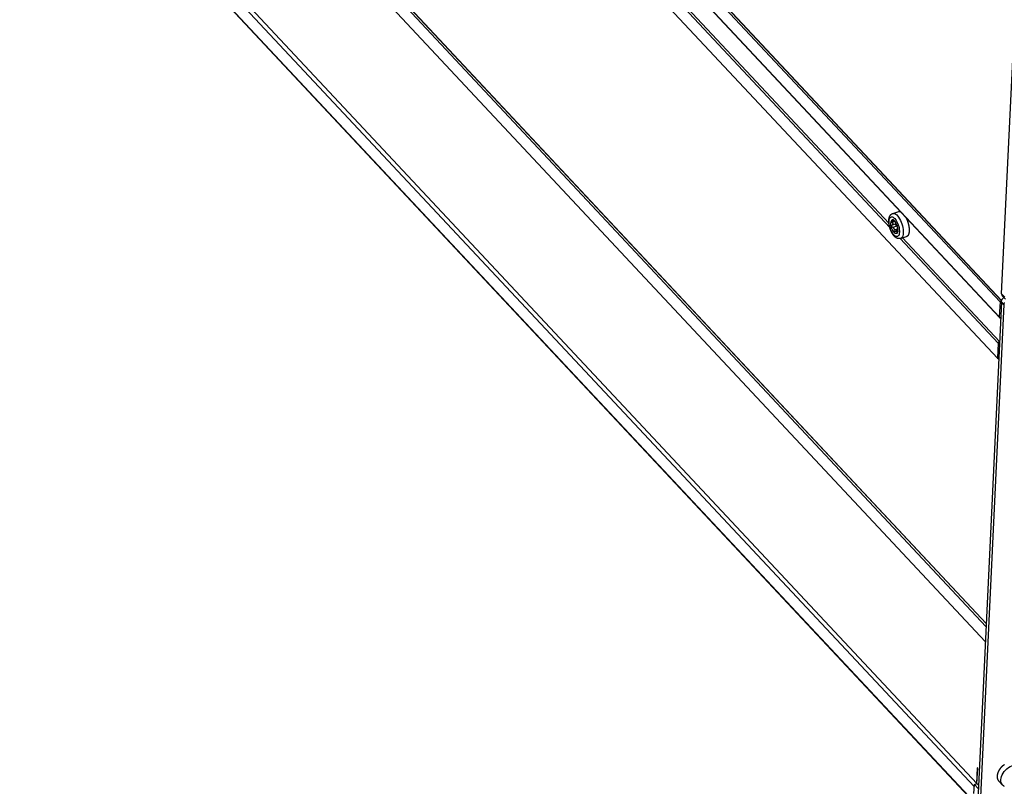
# Model space of a CAD drawing. Extents: x 0 to 594, y 0 to 420.
# Tile 58 of 126: x 432 to 492, y 78 to 125. Entities that reach past the tile are written whole.
import ezdxf

# ---------------------------------------------------------------- set-up
doc = ezdxf.new("R2010")
doc.units = 0
doc.header["$LTSCALE"] = 32.67
doc.layers.get('0').update_dxf_attribs({"linetype": 'CONTINUOUS'})

msp = doc.modelspace()

# ---------------------------------------------------------------- linework, layer by layer
at = {"color": 7, "linetype": 'CONTINUOUS'}
for p, q in [((433.55, 170.365), (492.008, 107.905)), ((433.622, 170.451), (492.081, 107.991)), ((433.64, 170.456), (492.098, 107.997)), ((491.965, 106.99), (433.506, 169.449)), ((491.978, 106.948), (433.52, 169.408)), ((491.845, 104.467), (433.386, 166.927)), ((432.61, 150.593), (491.146, 88.051)), ((432.692, 150.69), (491.155, 88.225)), ((432.7, 150.693), (491.155, 88.237)), ((491.103, 87.135), (432.567, 149.678)), ((432.08, 140.588), (490.42, 78.255)), ((432.243, 140.782), (490.583, 78.448)), ((490.377, 77.355), (432.037, 139.689)), ((490.391, 77.314), (432.051, 139.647)), ((463.032, 136.214), (485.262, 112.463)), ((463.181, 136.259), (485.211, 112.721)), ((492.103, 108.41), (493.039, 128.093)), ((485.451, 113.318), (485.815, 113.431)), ((485.651, 112.687), (485.409, 112.612)), ((485.513, 112.804), (485.417, 112.774)), ((485.588, 112.813), (485.542, 112.799)), ((485.57, 112.835), (485.551, 112.829)), ((485.651, 112.687), (485.653, 112.689)), ((485.684, 112.54), (485.442, 112.465)), ((485.734, 112.356), (485.525, 112.291)), ((485.735, 112.278), (485.642, 112.249)), ((485.732, 112.21), (485.692, 112.198)), ((485.898, 111.783), (491.888, 105.383)), ((485.925, 111.79), (486.289, 111.903)), ((486.047, 111.828), (491.975, 105.494)), ((492.091, 107.917), (490.621, 76.987)), ((492.008, 107.905), (491.965, 106.99)), ((492.081, 107.991), (492.008, 107.905)), ((492.081, 107.991), (492.098, 107.997)), ((492.24, 107.758), (492.091, 107.917)), ((492.096, 107.959), (492.098, 107.997)), ((492.103, 108.41), (492.302, 108.198)), ((492.145, 108.286), (492.343, 108.073)), ((492.24, 107.758), (490.808, 77.631)), ((491.888, 105.383), (491.845, 104.467)), ((491.845, 104.467), (491.911, 104.424)), ((491.911, 104.424), (491.925, 104.428)), ((490.583, 78.448), (490.628, 79.412)), ((490.595, 78.435), (490.641, 79.399)), ((490.641, 79.399), (490.628, 79.412)), ((490.412, 77.824), (490.439, 78.386)), ((490.439, 78.386), (490.595, 78.435)), ((490.439, 78.386), (490.675, 78.134)), ((490.583, 78.448), (490.563, 78.425)), ((490.595, 78.435), (490.685, 78.339)), ((492.169, 78.35), (491.96, 78.573))]:
    msp.add_line(p, q, dxfattribs=at)
for points in [[(485.205, 112.896), (485.205, 112.909), (485.206, 112.922), (485.207, 112.935), (485.209, 112.947), (485.21, 112.96), (485.212, 112.972), (485.213, 112.985), (485.215, 112.997), (485.218, 113.009), (485.22, 113.021), (485.223, 113.033), (485.225, 113.045), (485.228, 113.056), (485.232, 113.068), (485.235, 113.079), (485.239, 113.09), (485.242, 113.101), (485.246, 113.111), (485.25, 113.121), (485.255, 113.131), (485.259, 113.141), (485.264, 113.15), (485.268, 113.159), (485.273, 113.168), (485.278, 113.176), (485.283, 113.185), (485.288, 113.193), (485.293, 113.2), (485.299, 113.207), (485.304, 113.215), (485.31, 113.221), (485.315, 113.228), (485.321, 113.234), (485.327, 113.24), (485.332, 113.246), (485.338, 113.252), (485.344, 113.257), (485.35, 113.263), (485.357, 113.268), (485.363, 113.273), (485.369, 113.277), (485.375, 113.282), (485.382, 113.286), (485.388, 113.29), (485.395, 113.294), (485.402, 113.297), (485.409, 113.301), (485.415, 113.304), (485.422, 113.307), (485.429, 113.31), (485.436, 113.313), (485.443, 113.315), (485.451, 113.318)], [(485.451, 113.318), (485.464, 113.321), (485.515, 113.323), (485.571, 113.307), (485.629, 113.275), (485.689, 113.226), (485.748, 113.163), (485.806, 113.086), (485.861, 112.997), (485.913, 112.898), (485.96, 112.791), (486, 112.679), (486.034, 112.565), (486.059, 112.45), (486.077, 112.337), (486.086, 112.229), (486.085, 112.129)], [(485.815, 113.431), (485.821, 113.433), (485.827, 113.434), (485.833, 113.435), (485.839, 113.436), (485.845, 113.437), (485.852, 113.437), (485.858, 113.437), (485.864, 113.437), (485.871, 113.437), (485.877, 113.436), (485.884, 113.435), (485.89, 113.434), (485.897, 113.433), (485.904, 113.431), (485.911, 113.429), (485.913, 113.428)], [(485.925, 111.79), (485.918, 111.788), (485.91, 111.786), (485.903, 111.784), (485.895, 111.782), (485.888, 111.781), (485.88, 111.78), (485.873, 111.779), (485.865, 111.778), (485.857, 111.778), (485.849, 111.777), (485.841, 111.777), (485.833, 111.777), (485.825, 111.777), (485.817, 111.778), (485.809, 111.779), (485.801, 111.78), (485.793, 111.781), (485.785, 111.782), (485.776, 111.784), (485.768, 111.786), (485.759, 111.788), (485.751, 111.79), (485.742, 111.793), (485.733, 111.796), (485.724, 111.799), (485.716, 111.803), (485.707, 111.807), (485.698, 111.811), (485.688, 111.815), (485.679, 111.82), (485.67, 111.825), (485.661, 111.831), (485.651, 111.837), (485.642, 111.843), (485.633, 111.849), (485.623, 111.856), (485.614, 111.863), (485.605, 111.871), (485.595, 111.878), (485.586, 111.886), (485.577, 111.894), (485.568, 111.903), (485.559, 111.912), (485.55, 111.92), (485.541, 111.93), (485.533, 111.939), (485.524, 111.948), (485.516, 111.958), (485.507, 111.968), (485.499, 111.978), (485.491, 111.988), (485.483, 111.999), (485.475, 112.009), (485.468, 112.02), (485.46, 112.03), (485.453, 112.041), (485.445, 112.052), (485.438, 112.063), (485.431, 112.075), (485.424, 112.086), (485.417, 112.097), (485.41, 112.109), (485.403, 112.121), (485.397, 112.133), (485.39, 112.144), (485.384, 112.156), (485.377, 112.169), (485.371, 112.181), (485.365, 112.193), (485.359, 112.205), (485.353, 112.218), (485.347, 112.23), (485.342, 112.243), (485.336, 112.256), (485.33, 112.268), (485.325, 112.281), (485.32, 112.294), (485.314, 112.307), (485.309, 112.32), (485.304, 112.333), (485.3, 112.346), (485.295, 112.359), (485.29, 112.373), (485.286, 112.386), (485.281, 112.399), (485.277, 112.413), (485.273, 112.426), (485.269, 112.439), (485.265, 112.453), (485.261, 112.466), (485.257, 112.48), (485.253, 112.493), (485.25, 112.507), (485.246, 112.521), (485.243, 112.534), (485.24, 112.548), (485.237, 112.561), (485.234, 112.575), (485.231, 112.589), (485.228, 112.602), (485.226, 112.616), (485.224, 112.629), (485.221, 112.643), (485.219, 112.657), (485.217, 112.67), (485.215, 112.684), (485.213, 112.697), (485.212, 112.711), (485.21, 112.724), (485.209, 112.738), (485.208, 112.751), (485.207, 112.765), (485.206, 112.778), (485.205, 112.791), (485.205, 112.805), (485.204, 112.818), (485.204, 112.831), (485.204, 112.844), (485.204, 112.857), (485.204, 112.87), (485.204, 112.883), (485.205, 112.896)], [(485.227, 112.843), (485.235, 112.918), (485.25, 112.983), (485.272, 113.036), (485.301, 113.076), (485.336, 113.102), (485.376, 113.114), (485.42, 113.111), (485.467, 113.092), (485.516, 113.06), (485.565, 113.013), (485.614, 112.955), (485.66, 112.885), (485.704, 112.807), (485.744, 112.72), (485.779, 112.629), (485.808, 112.535), (485.83, 112.44), (485.846, 112.347), (485.853, 112.257), (485.854, 112.173)], [(485.854, 112.173), (485.846, 112.099), (485.831, 112.034), (485.809, 111.98), (485.78, 111.94), (485.745, 111.914), (485.705, 111.902), (485.661, 111.905), (485.614, 111.924), (485.565, 111.956), (485.516, 112.003), (485.467, 112.061), (485.42, 112.131), (485.377, 112.209), (485.337, 112.296), (485.302, 112.387), (485.273, 112.481), (485.251, 112.576), (485.235, 112.669), (485.227, 112.759), (485.227, 112.843)], [(485.759, 112.274), (485.757, 112.244), (485.753, 112.215), (485.747, 112.189), (485.739, 112.165), (485.73, 112.144), (485.72, 112.126), (485.707, 112.111), (485.694, 112.099), (485.679, 112.091), (485.664, 112.086), (485.647, 112.084), (485.629, 112.086), (485.611, 112.091), (485.592, 112.1), (485.573, 112.111), (485.553, 112.126), (485.533, 112.144), (485.514, 112.165), (485.494, 112.189), (485.475, 112.215), (485.457, 112.244), (485.439, 112.275), (485.422, 112.308), (485.406, 112.342), (485.391, 112.377), (485.377, 112.414), (485.365, 112.451), (485.354, 112.489), (485.344, 112.527), (485.336, 112.565), (485.33, 112.603), (485.325, 112.639), (485.322, 112.675), (485.321, 112.709), (485.322, 112.742)], [(485.664, 112.699), (485.631, 112.761), (485.595, 112.816), (485.557, 112.862), (485.519, 112.897), (485.481, 112.92), (485.446, 112.931), (485.413, 112.929), (485.384, 112.914), (485.36, 112.888), (485.341, 112.849), (485.328, 112.8), (485.322, 112.742)], [(485.392, 112.829), (485.392, 112.843), (485.396, 112.854), (485.404, 112.861), (485.406, 112.862)], [(485.417, 112.774), (485.405, 112.793), (485.397, 112.812), (485.392, 112.829)], [(485.406, 112.862), (485.415, 112.863), (485.428, 112.86), (485.444, 112.853), (485.46, 112.84)], [(485.409, 112.612), (485.428, 112.623), (485.44, 112.638), (485.448, 112.655), (485.451, 112.676)], [(485.417, 112.774), (485.43, 112.754), (485.44, 112.733), (485.447, 112.714), (485.45, 112.695), (485.451, 112.676)], [(485.542, 112.799), (485.54, 112.798), (485.531, 112.798), (485.52, 112.801), (485.507, 112.807), (485.493, 112.815), (485.477, 112.826), (485.46, 112.84)], [(485.551, 112.829), (485.552, 112.816), (485.551, 112.807), (485.547, 112.801), (485.542, 112.799)], [(485.551, 112.829), (485.55, 112.839), (485.552, 112.844), (485.553, 112.845)], [(485.553, 112.845), (485.557, 112.844), (485.564, 112.84), (485.574, 112.83), (485.585, 112.817), (485.597, 112.801), (485.608, 112.784), (485.618, 112.765), (485.627, 112.747)], [(485.71, 112.573), (485.705, 112.584), (485.698, 112.597), (485.69, 112.612), (485.682, 112.628), (485.673, 112.647), (485.664, 112.666), (485.655, 112.686), (485.645, 112.707), (485.636, 112.727), (485.627, 112.747)], [(485.636, 112.655), (485.639, 112.67), (485.644, 112.681), (485.651, 112.687)], [(485.64, 112.617), (485.638, 112.63), (485.637, 112.643), (485.636, 112.655)], [(485.679, 112.544), (485.66, 112.611), (485.647, 112.681), (485.646, 112.684)], [(485.75, 112.42), (485.738, 112.482), (485.719, 112.556), (485.694, 112.629), (485.664, 112.699)], [(486.246, 113.073), (486.247, 113.072), (486.253, 113.06), (486.259, 113.048), (486.265, 113.036), (486.271, 113.023), (486.277, 113.011), (486.283, 112.999), (486.289, 112.986), (486.295, 112.973), (486.3, 112.96), (486.306, 112.947), (486.311, 112.934), (486.317, 112.921), (486.322, 112.908), (486.327, 112.895), (486.333, 112.882), (486.338, 112.868), (486.343, 112.855), (486.348, 112.841), (486.352, 112.828), (486.357, 112.814), (486.362, 112.8), (486.366, 112.787), (486.37, 112.773), (486.375, 112.759), (486.379, 112.745), (486.383, 112.731), (486.387, 112.718), (486.391, 112.704), (486.395, 112.69), (486.398, 112.676), (486.402, 112.662), (486.405, 112.648), (486.408, 112.634), (486.412, 112.62), (486.415, 112.606), (486.418, 112.592), (486.42, 112.579), (486.423, 112.565), (486.426, 112.551), (486.428, 112.537), (486.43, 112.524), (486.433, 112.51), (486.435, 112.496), (486.437, 112.483), (486.438, 112.469), (486.44, 112.456), (486.442, 112.443), (486.443, 112.429), (486.445, 112.416), (486.446, 112.403), (486.447, 112.39), (486.448, 112.377), (486.449, 112.364), (486.449, 112.352), (486.45, 112.339), (486.45, 112.326), (486.45, 112.314), (486.451, 112.302), (486.451, 112.289), (486.451, 112.277), (486.45, 112.265), (486.45, 112.254), (486.45, 112.242)], [(485.442, 112.465), (485.425, 112.472), (485.409, 112.485), (485.396, 112.501), (485.387, 112.518), (485.38, 112.538), (485.378, 112.557), (485.38, 112.575)], [(485.409, 112.612), (485.4, 112.607), (485.391, 112.599), (485.385, 112.588), (485.38, 112.575)], [(485.442, 112.465), (485.459, 112.459), (485.474, 112.45), (485.488, 112.437), (485.501, 112.421), (485.513, 112.402), (485.522, 112.378), (485.527, 112.352), (485.529, 112.322), (485.525, 112.291)], [(485.575, 112.186), (485.566, 112.185), (485.554, 112.188), (485.543, 112.197), (485.534, 112.21), (485.527, 112.228), (485.523, 112.248), (485.523, 112.269), (485.525, 112.291)], [(485.602, 112.21), (485.591, 112.196), (485.579, 112.187), (485.575, 112.186)], [(485.602, 112.21), (485.613, 112.226), (485.625, 112.239), (485.636, 112.247), (485.642, 112.249)], [(485.684, 112.54), (485.673, 112.548), (485.663, 112.561), (485.654, 112.578), (485.646, 112.597), (485.64, 112.617)], [(485.642, 112.249), (485.648, 112.25), (485.659, 112.249), (485.669, 112.244), (485.678, 112.233), (485.686, 112.218), (485.692, 112.198)], [(485.741, 112.462), (485.731, 112.485), (485.716, 112.509), (485.7, 112.527), (485.684, 112.54)], [(485.713, 112.166), (485.708, 112.166), (485.702, 112.171), (485.697, 112.182), (485.692, 112.198)], [(485.71, 112.573), (485.715, 112.562), (485.721, 112.547), (485.725, 112.533)], [(485.731, 112.2), (485.726, 112.184), (485.721, 112.173), (485.715, 112.167), (485.713, 112.166)], [(485.735, 112.264), (485.736, 112.241), (485.734, 112.22), (485.731, 112.2)], [(485.734, 112.497), (485.736, 112.489), (485.74, 112.471), (485.743, 112.454)], [(485.735, 112.264), (485.734, 112.288), (485.734, 112.312), (485.734, 112.333), (485.734, 112.352), (485.735, 112.373)], [(485.735, 112.373), (485.736, 112.39), (485.737, 112.404), (485.739, 112.414), (485.741, 112.422), (485.743, 112.426)], [(485.743, 112.454), (485.744, 112.44), (485.745, 112.43), (485.743, 112.426)], [(485.759, 112.274), (485.759, 112.339), (485.752, 112.409), (485.75, 112.42)], [(486.085, 112.129), (486.076, 112.038), (486.059, 111.958), (486.033, 111.892), (485.999, 111.841), (485.959, 111.805), (485.925, 111.79)], [(486.45, 112.242), (486.449, 112.23), (486.448, 112.219), (486.447, 112.207), (486.446, 112.196), (486.445, 112.185), (486.444, 112.174), (486.442, 112.163), (486.441, 112.153), (486.439, 112.142), (486.437, 112.132), (486.435, 112.122), (486.433, 112.112), (486.431, 112.103), (486.429, 112.093), (486.426, 112.084), (486.424, 112.075), (486.421, 112.066), (486.418, 112.057), (486.415, 112.049), (486.412, 112.04), (486.409, 112.032), (486.406, 112.024), (486.402, 112.017), (486.399, 112.009), (486.395, 112.002), (486.392, 111.995), (486.388, 111.988), (486.384, 111.982), (486.38, 111.975), (486.375, 111.969), (486.371, 111.963), (486.367, 111.958), (486.362, 111.952), (486.358, 111.947), (486.353, 111.942), (486.348, 111.938), (486.343, 111.933), (486.338, 111.929), (486.333, 111.925), (486.328, 111.921), (486.322, 111.918), (486.317, 111.915), (486.311, 111.912), (486.306, 111.909), (486.3, 111.907), (486.294, 111.905), (486.289, 111.903)], [(492.091, 107.917), (492.091, 107.923), (492.091, 107.929), (492.092, 107.935), (492.093, 107.941), (492.094, 107.947), (492.095, 107.953), (492.096, 107.959), (492.098, 107.965), (492.099, 107.971), (492.101, 107.977), (492.103, 107.983), (492.105, 107.99), (492.107, 107.996), (492.109, 108.002), (492.111, 108.008), (492.114, 108.014), (492.117, 108.02), (492.12, 108.026), (492.122, 108.032), (492.126, 108.038), (492.129, 108.045), (492.132, 108.051), (492.136, 108.057), (492.139, 108.063), (492.143, 108.068), (492.147, 108.074), (492.151, 108.08), (492.155, 108.086), (492.159, 108.092), (492.163, 108.097), (492.168, 108.103), (492.172, 108.108), (492.177, 108.114), (492.182, 108.119), (492.186, 108.125), (492.191, 108.13), (492.196, 108.135), (492.202, 108.14), (492.207, 108.145), (492.212, 108.15), (492.217, 108.155), (492.223, 108.16), (492.228, 108.165), (492.234, 108.169), (492.24, 108.174), (492.245, 108.178)], [(492.103, 108.41), (492.113, 108.34), (492.145, 108.286)], [(492.27, 107.869), (492.267, 107.863), (492.264, 107.856), (492.261, 107.85), (492.259, 107.844), (492.256, 107.838), (492.254, 107.831), (492.252, 107.825), (492.25, 107.819), (492.248, 107.813), (492.247, 107.807), (492.245, 107.8), (492.244, 107.794), (492.243, 107.788), (492.242, 107.782), (492.241, 107.776), (492.241, 107.77), (492.24, 107.764), (492.24, 107.758)], [(491.965, 106.99), (491.965, 106.987), (491.965, 106.985), (491.965, 106.982), (491.965, 106.98), (491.965, 106.978), (491.965, 106.975), (491.966, 106.973), (491.966, 106.971), (491.967, 106.969), (491.967, 106.967), (491.968, 106.965), (491.969, 106.963), (491.97, 106.961), (491.971, 106.959), (491.972, 106.957), (491.973, 106.955), (491.974, 106.954), (491.975, 106.952), (491.977, 106.95), (491.978, 106.949), (491.978, 106.948)], [(491.978, 106.948), (491.979, 106.947), (491.981, 106.946), (491.982, 106.944), (491.984, 106.943), (491.986, 106.942), (491.987, 106.941), (491.989, 106.939), (491.991, 106.938), (491.993, 106.937), (491.995, 106.937), (491.997, 106.936), (491.999, 106.935), (492.001, 106.934), (492.003, 106.934), (492.005, 106.933), (492.008, 106.933), (492.01, 106.932), (492.012, 106.932), (492.015, 106.932), (492.017, 106.932), (492.019, 106.932), (492.022, 106.932), (492.024, 106.932), (492.027, 106.932), (492.029, 106.932), (492.032, 106.933), (492.035, 106.933), (492.037, 106.933), (492.04, 106.934), (492.042, 106.935), (492.044, 106.935)], [(491.975, 105.489), (491.974, 105.488), (491.971, 105.487), (491.968, 105.486), (491.966, 105.485), (491.963, 105.484), (491.961, 105.483), (491.958, 105.481), (491.955, 105.48), (491.953, 105.478), (491.95, 105.477), (491.948, 105.475), (491.945, 105.474), (491.943, 105.472), (491.941, 105.47), (491.938, 105.468), (491.936, 105.466), (491.933, 105.464), (491.931, 105.462), (491.929, 105.46), (491.927, 105.458), (491.925, 105.456), (491.922, 105.454), (491.92, 105.452), (491.918, 105.45), (491.916, 105.447), (491.915, 105.445), (491.913, 105.443), (491.911, 105.44), (491.909, 105.438), (491.907, 105.436), (491.906, 105.433), (491.904, 105.431), (491.903, 105.428), (491.901, 105.426), (491.9, 105.423), (491.899, 105.421), (491.898, 105.418), (491.896, 105.416), (491.895, 105.413), (491.894, 105.41), (491.893, 105.408), (491.893, 105.405), (491.892, 105.403), (491.891, 105.4), (491.89, 105.398), (491.89, 105.395), (491.889, 105.393), (491.889, 105.39), (491.889, 105.388), (491.888, 105.385), (491.888, 105.383)], [(491.851, 78.904), (491.851, 78.916), (491.852, 78.928), (491.853, 78.94), (491.855, 78.952), (491.856, 78.964), (491.858, 78.976), (491.86, 78.988), (491.863, 79), (491.865, 79.012), (491.868, 79.025), (491.871, 79.037), (491.874, 79.049), (491.877, 79.061), (491.881, 79.074), (491.885, 79.086), (491.889, 79.099), (491.893, 79.111), (491.898, 79.123), (491.902, 79.136), (491.907, 79.148), (491.913, 79.16), (491.918, 79.173), (491.923, 79.185), (491.929, 79.197), (491.935, 79.21), (491.941, 79.222), (491.948, 79.234), (491.954, 79.246), (491.961, 79.258), (491.968, 79.271), (491.975, 79.283), (491.983, 79.295), (491.99, 79.307), (491.998, 79.318), (492.006, 79.33), (492.014, 79.342), (492.022, 79.354), (492.031, 79.365), (492.039, 79.377), (492.048, 79.388), (492.057, 79.399), (492.066, 79.411), (492.075, 79.422), (492.085, 79.433), (492.094, 79.444), (492.104, 79.455), (492.114, 79.465), (492.124, 79.476), (492.134, 79.486), (492.145, 79.497), (492.155, 79.507), (492.166, 79.517), (492.176, 79.527), (492.187, 79.537), (492.198, 79.546), (492.209, 79.556), (492.22, 79.565), (492.231, 79.575), (492.243, 79.584), (492.254, 79.593), (492.266, 79.602), (492.278, 79.61)], [(492.06, 78.681), (492.072, 78.779), (492.099, 78.88), (492.141, 78.981), (492.197, 79.081), (492.265, 79.176), (492.344, 79.265), (492.433, 79.345), (492.528, 79.416), (492.628, 79.475), (492.732, 79.521), (492.835, 79.554), (492.937, 79.571), (493.035, 79.573), (493.126, 79.561), (493.209, 79.533), (493.282, 79.492), (493.337, 79.443)], [(491.96, 78.573), (491.956, 78.578), (491.949, 78.585), (491.943, 78.593), (491.936, 78.601), (491.93, 78.609), (491.925, 78.617), (491.919, 78.626), (491.914, 78.634), (491.908, 78.643), (491.903, 78.652), (491.899, 78.661), (491.894, 78.67), (491.89, 78.679), (491.886, 78.689), (491.882, 78.698), (491.878, 78.708), (491.875, 78.718), (491.871, 78.728), (491.868, 78.738), (491.866, 78.749), (491.863, 78.759), (491.861, 78.77), (491.859, 78.78), (491.857, 78.791), (491.855, 78.802), (491.854, 78.813), (491.852, 78.824), (491.852, 78.835), (491.851, 78.847), (491.85, 78.858), (491.85, 78.869), (491.85, 78.881), (491.85, 78.893), (491.851, 78.904)], [(492.169, 78.35), (492.163, 78.357), (492.115, 78.424), (492.081, 78.501), (492.063, 78.588), (492.06, 78.681)], [(492.269, 78.269), (492.26, 78.275), (492.251, 78.281), (492.242, 78.287), (492.233, 78.293), (492.224, 78.299), (492.216, 78.306), (492.208, 78.313), (492.199, 78.32), (492.192, 78.327), (492.184, 78.335), (492.176, 78.342), (492.169, 78.35)]]:
    msp.add_lwpolyline(points, dxfattribs=at)

doc.saveas('drawing.dxf')
